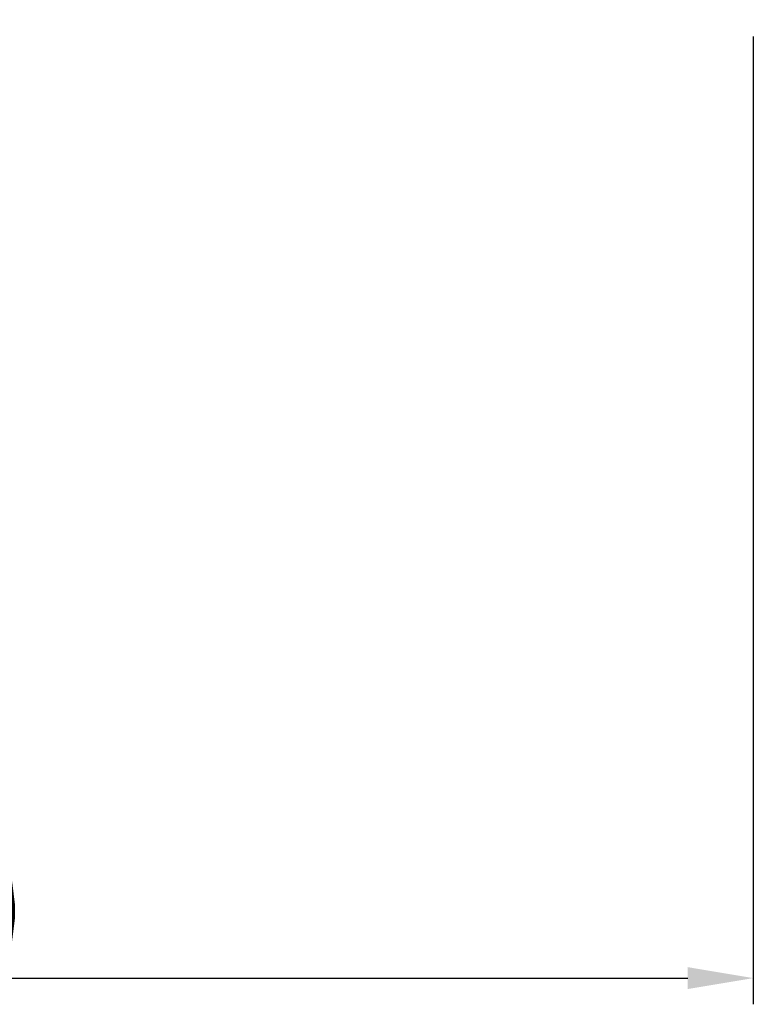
# Model space of a CAD drawing. Header units: millimetres. Extents: x -137 to 162, y 14 to 137.
# Tile 3 of 50: x -51 to -37, y 30 to 48. Entities that reach past the tile are written whole.
import ezdxf

# ---------------------------------------------------------------- set-up
doc = ezdxf.new("R2010")
doc.units = ezdxf.units.MM
doc.header["$LTSCALE"] = 0.1
doc.layers.get('DEFPOINTS').update_dxf_attribs({"linetype": 'CONTINUOUS'})
doc.layers.add('DIM', color=4, linetype='CONTINUOUS')
doc.styles.add('DIM-7', font='SIMPLEX.shx', dxfattribs={"width": 0.7, "bigfont": 'chineset.shx'})
doc.dimstyles.new('CNS', dxfattribs={"dimtxt": 3.5, "dimasz": 2.5, "dimexe": 1, "dimexo": 1.5, "dimgap": 0.09, "dimtad": 0, "dimdsep": 46, "dimtxsty": 'DIM-7', "dimcen": 0.09, "dimclrd": 1, "dimclre": 1, "dimclrt": 4, "dimadec": 0, "dimazin": 0, "dimtfac": 1, "dimtix": 1, "dimtmove": 2, "dimatfit": 3, "dimfxl": 1, "dimtvp": 0.971429, "dimtolj": 1, "dimarcsym": 0})

# ---------------------------------------------------------------- blocks, each defined once
blk = doc.blocks.new('*D4')
at = {"layer": 'DEFPOINTS', "color": 0, "transparency": 16777216}
for p in [(-67.358, 49.862), (-37.358, 48.862), (-37.358, 30.155)]:
    blk.add_point(p, dxfattribs=at)
at = {"layer": 'DIM', "color": 7, "lineweight": -2, "transparency": 16777216}
for p, q in [((-67.358, 49.112), (-67.358, 29.655)), ((-37.358, 48.112), (-37.358, 29.655)), ((-66.108, 30.155), (-38.608, 30.155))]:
    blk.add_line(p, q, dxfattribs=at)
at = {"layer": 'DIM', "color": 7, "transparency": 16777216}
for points in [[(-66.108, 30.364), (-66.108, 29.947), (-67.358, 30.155)], [(-38.608, 30.364), (-38.608, 29.947), (-37.358, 30.155)]]:
    blk.add_solid(points, dxfattribs=at)
at = {"layer": 'DIM', "color": 7, "transparency": 16777216, "insert": (-52.358, 31.43), "char_height": 1.75, "attachment_point": 5, "style": 'DIM-7'}
blk.add_mtext('\\A1;30', dxfattribs=at)

msp = doc.modelspace()

# ---------------------------------------------------------------- dimensions: what is measured, and where the dimension line sits
at = {"layer": 'DIM', "color": 7}
dim = msp.add_linear_dim(base=(-37.358, 30.155), p1=(-67.358, 49.862), p2=(-37.358, 48.862), dimstyle='CNS', override={"dimscale": 0.5, "dimgap": 0.8, "dimtad": 1, "dimclrd": 7, "dimclre": 7, "dimclrt": 7, "dimadec": 2, "dimazin": 2, "dimtm": 1e-09, "dimtfac": 0.6, "dimtmove": 1}, dxfattribs=at)
dim.commit()
dim.dimension.update_dxf_attribs({"geometry": '*D4', "text_midpoint": (-52.358, 31.43)})

doc.saveas('drawing.dxf')
